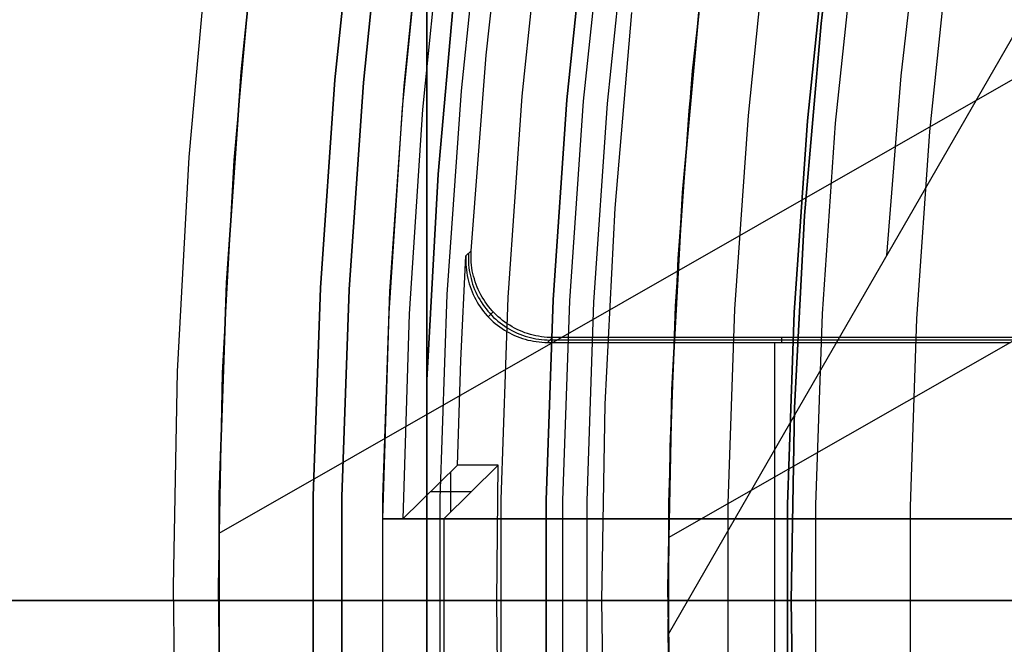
# Model space of a CAD drawing. Header units: millimetres. Extents: x 8926 to 10090, y -5004 to -3986.
# Tile 37 of 256: x 9429.37 to 9441.42, y -4354.04 to -4346.4. Entities that reach past the tile are written whole.
import ezdxf

# ---------------------------------------------------------------- set-up
doc = ezdxf.new("R2010")
doc.units = ezdxf.units.MM
for name, color, linetype in [('1', 7, 'Continuous'), ('COLOR EXT', 7, 'Continuous'), ('luz', 7, 'Continuous')]:
    doc.layers.add(name, color=color, linetype=linetype)
doc.layers.add('BLANCO METALICO', color=7, linetype='Continuous', true_color=0xededed)

msp = doc.modelspace()

# ---------------------------------------------------------------- linework, layer by layer
at = {"layer": '1', "color": 29, "true_color": 0x4d342b}
for p, q in [((9459.702, -4336.75, 34.462), (9431.81, -4352.685, 34.462)), ((9458.495, -4340.637, 42.462), (9437.309, -4352.74, 42.462)), ((9437.608, -4347.03, 60.562), (9437.86, -4344.743, 60.562)), ((9437.608, -4347.03, 60.065), (9437.86, -4344.743, 60.065)), ((9437.609, -4347.03, 59.568), (9437.861, -4344.744, 59.568)), ((9440.161, -4347.091, 63.109), (9440.408, -4344.902, 63.109)), ((9431.679, -4345.468, 65.657), (9431.445, -4348.084, 65.657)), ((9431.999, -4348.123, 46.264), (9432.231, -4345.527, 46.264)), ((9431.999, -4348.123, 34.462), (9432.231, -4345.527, 34.462)), ((9431.999, -4348.123, 40.363), (9432.231, -4345.527, 40.363)), ((9437.7, -4346.112, 42.462), (9437.484, -4348.518, 42.462)), ((9437.484, -4348.518, 51.512), (9437.7, -4346.112, 51.512)), ((9441.646, -4346.407, 64.513), (9440.18, -4348.945, 63.281)), ((9437.431, -4349.323, 60.562), (9437.608, -4347.03, 60.562)), ((9437.431, -4349.323, 60.065), (9437.608, -4347.03, 60.065)), ((9437.432, -4349.323, 59.568), (9437.609, -4347.03, 59.568)), ((9439.986, -4349.286, 63.109), (9440.161, -4347.091, 63.109)), ((9431.445, -4348.084, 65.657), (9431.302, -4350.706, 65.657)), ((9431.857, -4350.726, 46.264), (9431.999, -4348.123, 46.264)), ((9431.857, -4350.726, 34.462), (9431.999, -4348.123, 34.462)), ((9431.857, -4350.726, 40.363), (9431.999, -4348.123, 40.363)), ((9437.484, -4348.518, 42.462), (9437.353, -4350.93, 42.462)), ((9437.353, -4350.93, 51.512), (9437.484, -4348.518, 51.512)), ((9440.18, -4348.945, 63.281), (9438.733, -4351.451, 61.964)), ((9437.331, -4351.621, 59.568), (9437.432, -4349.323, 59.568)), ((9437.331, -4351.621, 60.562), (9437.431, -4349.323, 60.562)), ((9437.331, -4351.621, 60.065), (9437.431, -4349.323, 60.065)), ((9431.302, -4350.706, 65.657), (9431.25, -4353.331, 65.657)), ((9431.805, -4353.332, 46.264), (9431.857, -4350.726, 46.264)), ((9431.805, -4353.332, 34.462), (9431.857, -4350.726, 34.462)), ((9431.805, -4353.332, 40.363), (9431.857, -4350.726, 40.363)), ((9437.353, -4350.93, 42.462), (9437.305, -4353.345, 42.462)), ((9437.305, -4353.345, 51.512), (9437.353, -4350.93, 51.512)), ((9438.733, -4351.451, 61.964), (9437.307, -4353.922, 60.562)), ((9437.307, -4353.922, 59.568), (9437.331, -4351.621, 59.568)), ((9437.307, -4353.922, 60.562), (9437.331, -4351.621, 60.562)), ((9437.307, -4353.922, 60.065), (9437.331, -4351.621, 60.065)), ((9431.25, -4353.331, 65.657), (9431.29, -4355.957, 65.657)), ((9431.845, -4355.939, 46.264), (9431.805, -4353.332, 46.264)), ((9431.845, -4355.939, 34.462), (9431.805, -4353.332, 34.462)), ((9431.845, -4355.939, 40.363), (9431.805, -4353.332, 40.363)), ((9437.305, -4353.345, 42.462), (9437.342, -4355.76, 42.462)), ((9437.342, -4355.76, 51.512), (9437.305, -4353.345, 51.512)), ((9437.307, -4353.922, 60.562), (9437.307, -4353.922, 59.568)), ((9437.361, -4356.298, 60.562), (9437.307, -4353.922, 60.562))]:
    msp.add_line(p, q, dxfattribs=at)
at = {"layer": '1', "color": 250, "true_color": 0x111111}
for p, q in [((9439.465, -4344.112, 45.792), (9439.18, -4346.45, 45.792)), ((9439.18, -4346.45, 45.792), (9439.465, -4344.112, 45.792)), ((9437.564, -4347.514, 47.3), (9437.812, -4345.128, 47.3)), ((9437.564, -4347.514, 56.8), (9437.812, -4345.128, 56.8)), ((9437.564, -4347.514, 52.05), (9437.812, -4345.128, 52.05)), ((9439.255, -4345.303, 56.8), (9439.012, -4347.64, 56.8)), ((9439.012, -4347.64, 58.12), (9439.255, -4345.303, 58.12)), ((9439.012, -4347.64, 57.46), (9439.255, -4345.303, 57.46)), ((9439.18, -4346.45, 45.792), (9438.976, -4348.797, 45.792)), ((9438.976, -4348.797, 45.792), (9439.18, -4346.45, 45.792)), ((9437.398, -4349.908, 47.3), (9437.564, -4347.514, 47.3)), ((9437.398, -4349.908, 56.8), (9437.564, -4347.514, 56.8)), ((9437.398, -4349.908, 52.05), (9437.564, -4347.514, 52.05)), ((9439.012, -4347.64, 56.8), (9438.85, -4349.983, 56.8)), ((9438.85, -4349.983, 58.12), (9439.012, -4347.64, 58.12)), ((9438.85, -4349.983, 57.46), (9439.012, -4347.64, 57.46)), ((9438.976, -4348.797, 45.792), (9438.854, -4351.15, 45.792)), ((9438.854, -4351.15, 45.792), (9438.976, -4348.797, 45.792)), ((9437.316, -4352.306, 47.3), (9437.398, -4349.908, 47.3)), ((9437.316, -4352.306, 56.8), (9437.398, -4349.908, 56.8)), ((9437.316, -4352.306, 52.05), (9437.398, -4349.908, 52.05)), ((9438.85, -4349.983, 56.8), (9438.769, -4352.331, 56.8)), ((9438.769, -4352.331, 58.12), (9438.85, -4349.983, 58.12)), ((9438.769, -4352.331, 57.46), (9438.85, -4349.983, 57.46)), ((9438.854, -4351.15, 45.792), (9438.813, -4353.505, 45.792)), ((9438.813, -4353.505, 45.792), (9438.854, -4351.15, 45.792)), ((9437.316, -4354.705, 47.3), (9437.316, -4352.306, 47.3)), ((9437.316, -4354.705, 56.8), (9437.316, -4352.306, 56.8)), ((9437.316, -4354.705, 52.05), (9437.316, -4352.306, 52.05)), ((9438.769, -4352.331, 56.8), (9438.769, -4354.68, 56.8)), ((9438.769, -4354.68, 58.12), (9438.769, -4352.331, 58.12)), ((9438.769, -4354.68, 57.46), (9438.769, -4352.331, 57.46)), ((9437.305, -4353.505, 47.3), (9437.306, -4353.505, 47.248)), ((9438.759, -4353.505, 56.8), (9437.305, -4353.505, 56.8)), ((9437.305, -4353.505, 56.8), (9437.305, -4353.505, 47.3)), ((9437.306, -4353.505, 47.248), (9437.309, -4353.505, 47.197)), ((9437.309, -4353.505, 47.197), (9437.313, -4353.505, 47.146)), ((9437.313, -4353.505, 47.146), (9437.319, -4353.505, 47.095)), ((9437.319, -4353.505, 47.095), (9437.327, -4353.505, 47.044)), ((9437.327, -4353.505, 47.044), (9437.337, -4353.505, 46.993)), ((9437.337, -4353.505, 46.993), (9437.348, -4353.505, 46.943)), ((9437.348, -4353.505, 46.943), (9437.361, -4353.505, 46.893)), ((9437.361, -4353.505, 46.893), (9437.376, -4353.505, 46.844)), ((9437.376, -4353.505, 46.844), (9437.392, -4353.505, 46.795)), ((9437.392, -4353.505, 46.795), (9437.41, -4353.505, 46.747)), ((9437.41, -4353.505, 46.747), (9437.43, -4353.505, 46.699)), ((9437.43, -4353.505, 46.699), (9437.451, -4353.505, 46.652)), ((9437.451, -4353.505, 46.652), (9437.474, -4353.505, 46.606)), ((9437.474, -4353.505, 46.606), (9437.499, -4353.505, 46.561)), ((9437.499, -4353.505, 46.561), (9437.525, -4353.505, 46.517)), ((9437.525, -4353.505, 46.517), (9437.552, -4353.505, 46.473)), ((9437.552, -4353.505, 46.473), (9437.581, -4353.505, 46.43)), ((9437.581, -4353.505, 46.43), (9437.612, -4353.505, 46.389)), ((9437.612, -4353.505, 46.389), (9437.643, -4353.505, 46.348)), ((9437.643, -4353.505, 46.348), (9437.677, -4353.505, 46.309)), ((9437.677, -4353.505, 46.309), (9437.711, -4353.505, 46.271)), ((9437.711, -4353.505, 46.271), (9437.747, -4353.505, 46.234)), ((9437.747, -4353.505, 46.234), (9437.784, -4353.505, 46.198)), ((9437.784, -4353.505, 46.198), (9437.822, -4353.505, 46.164)), ((9437.822, -4353.505, 46.164), (9437.862, -4353.505, 46.13)), ((9437.862, -4353.505, 46.13), (9437.902, -4353.505, 46.099)), ((9437.902, -4353.505, 46.099), (9437.944, -4353.505, 46.068)), ((9437.944, -4353.505, 46.068), (9437.986, -4353.505, 46.039)), ((9437.986, -4353.505, 46.039), (9438.03, -4353.505, 46.012)), ((9438.03, -4353.505, 46.012), (9438.074, -4353.505, 45.986)), ((9438.074, -4353.505, 45.986), (9438.119, -4353.505, 45.961)), ((9438.119, -4353.505, 45.961), (9438.166, -4353.505, 45.938)), ((9438.166, -4353.505, 45.938), (9438.212, -4353.505, 45.917)), ((9438.212, -4353.505, 45.917), (9438.26, -4353.505, 45.897)), ((9438.26, -4353.505, 45.897), (9438.308, -4353.505, 45.879)), ((9438.308, -4353.505, 45.879), (9438.357, -4353.505, 45.863)), ((9438.357, -4353.505, 45.863), (9438.406, -4353.505, 45.848)), ((9438.406, -4353.505, 45.848), (9438.456, -4353.505, 45.835)), ((9438.456, -4353.505, 45.835), (9438.506, -4353.505, 45.824)), ((9438.506, -4353.505, 45.824), (9438.557, -4353.505, 45.814)), ((9438.557, -4353.505, 45.814), (9438.608, -4353.505, 45.806)), ((9438.608, -4353.505, 45.806), (9438.659, -4353.505, 45.8)), ((9438.659, -4353.505, 45.8), (9438.71, -4353.505, 45.796)), ((9438.71, -4353.505, 45.796), (9438.762, -4353.505, 45.793)), ((9438.759, -4353.505, 58.12), (9438.759, -4353.505, 56.8)), ((9438.761, -4353.505, 58.222), (9438.759, -4353.505, 58.12)), ((9438.766, -4353.505, 58.324), (9438.761, -4353.505, 58.222)), ((9438.762, -4353.505, 45.793), (9438.813, -4353.505, 45.792)), ((9438.775, -4353.505, 58.425), (9438.766, -4353.505, 58.324)), ((9438.787, -4353.505, 58.526), (9438.775, -4353.505, 58.425)), ((9438.803, -4353.505, 58.627), (9438.787, -4353.505, 58.526)), ((9438.822, -4353.505, 58.727), (9438.803, -4353.505, 58.627)), ((9438.813, -4353.505, 45.792), (9438.854, -4355.861, 45.792)), ((9438.854, -4355.861, 45.792), (9438.813, -4353.505, 45.792)), ((9479.656, -4353.505, 45.792), (9438.813, -4353.505, 45.792)), ((9438.844, -4353.505, 58.826), (9438.822, -4353.505, 58.727)), ((9438.87, -4353.505, 58.924), (9438.844, -4353.505, 58.826)), ((9438.899, -4353.505, 59.022), (9438.87, -4353.505, 58.924)), ((9438.931, -4353.505, 59.118), (9438.899, -4353.505, 59.022)), ((9438.967, -4353.505, 59.213), (9438.931, -4353.505, 59.118)), ((9439.006, -4353.505, 59.307), (9438.967, -4353.505, 59.213)), ((9439.048, -4353.505, 59.4), (9439.006, -4353.505, 59.307)), ((9439.093, -4353.505, 59.491), (9439.048, -4353.505, 59.4)), ((9439.142, -4353.505, 59.581), (9439.093, -4353.505, 59.491)), ((9439.193, -4353.505, 59.669), (9439.142, -4353.505, 59.581)), ((9439.247, -4353.505, 59.755), (9439.193, -4353.505, 59.669)), ((9439.305, -4353.505, 59.839), (9439.247, -4353.505, 59.755)), ((9439.365, -4353.505, 59.921), (9439.305, -4353.505, 59.839)), ((9439.428, -4353.505, 60.001), (9439.365, -4353.505, 59.921)), ((9439.493, -4353.505, 60.079), (9439.428, -4353.505, 60.001)), ((9439.561, -4353.505, 60.154), (9439.493, -4353.505, 60.079)), ((9439.632, -4353.505, 60.227), (9439.561, -4353.505, 60.154)), ((9439.705, -4353.505, 60.298), (9439.632, -4353.505, 60.227)), ((9439.781, -4353.505, 60.366), (9439.705, -4353.505, 60.298)), ((9439.858, -4353.505, 60.432), (9439.781, -4353.505, 60.366)), ((9439.938, -4353.505, 60.495), (9439.858, -4353.505, 60.432)), ((9440.021, -4353.505, 60.555), (9439.938, -4353.505, 60.495)), ((9440.105, -4353.505, 60.612), (9440.021, -4353.505, 60.555)), ((9440.191, -4353.505, 60.666), (9440.105, -4353.505, 60.612)), ((9440.279, -4353.505, 60.718), (9440.191, -4353.505, 60.666)), ((9440.368, -4353.505, 60.766), (9440.279, -4353.505, 60.718)), ((9440.459, -4353.505, 60.811), (9440.368, -4353.505, 60.766)), ((9440.552, -4353.505, 60.853), (9440.459, -4353.505, 60.811)), ((9440.646, -4353.505, 60.892), (9440.552, -4353.505, 60.853)), ((9440.741, -4353.505, 60.928), (9440.646, -4353.505, 60.892)), ((9440.837, -4353.505, 60.96), (9440.741, -4353.505, 60.928)), ((9440.935, -4353.505, 60.99), (9440.837, -4353.505, 60.96)), ((9441.033, -4353.505, 61.015), (9440.935, -4353.505, 60.99)), ((9441.133, -4353.505, 61.038), (9441.033, -4353.505, 61.015)), ((9441.233, -4353.505, 61.057), (9441.133, -4353.505, 61.038)), ((9441.333, -4353.505, 61.072), (9441.233, -4353.505, 61.057)), ((9441.434, -4353.505, 61.084), (9441.333, -4353.505, 61.072))]:
    msp.add_line(p, q, dxfattribs=at)
at = {"layer": 'BLANCO METALICO'}
for p, q in [((9481.305, -4353.505, 219.116), (9408.605, -4353.505, 219.116)), ((9408.605, -4353.505, 219.916), (9481.805, -4353.505, 219.916))]:
    msp.add_line(p, q, dxfattribs=at)
at = {"layer": 'COLOR EXT', "color": 30, "true_color": 0xff8d00}
for p, q in [((9432.084, -4347.04, 34.462), (9432.352, -4344.465, 34.462)), ((9432.352, -4344.465, -31.038), (9432.084, -4347.04, -31.038)), ((9432.084, -4347.04, 1.712), (9432.352, -4344.465, 1.712)), ((9435.08, -4346.837, 19.162), (9435.342, -4344.45, 19.162)), ((9433.23, -4347.139, -29.038), (9433.494, -4344.604, -29.038)), ((9433.494, -4344.604, -31.038), (9433.23, -4347.139, -31.038)), ((9433.23, -4347.139, -30.038), (9433.494, -4344.604, -30.038)), ((9434.077, -4347.213, 34.462), (9434.338, -4344.706, 34.462)), ((9434.077, -4347.213, 27.862), (9434.338, -4344.706, 27.862)), ((9434.305, -4344.979, 21.262), (9434.054, -4347.482, 21.262)), ((9434.553, -4345.006, -29.038), (9434.304, -4347.5, -29.038)), ((9434.897, -4349.231, 19.162), (9435.08, -4346.837, 19.162)), ((9431.906, -4349.623, 34.462), (9432.084, -4347.04, 34.462)), ((9432.084, -4347.04, -31.038), (9431.906, -4349.623, -31.038)), ((9431.906, -4349.623, 1.712), (9432.084, -4347.04, 1.712)), ((9433.054, -4349.683, -29.038), (9433.23, -4347.139, -29.038)), ((9433.23, -4347.139, -31.038), (9433.054, -4349.683, -31.038)), ((9433.054, -4349.683, -30.038), (9433.23, -4347.139, -30.038)), ((9433.903, -4349.727, 34.462), (9434.077, -4347.213, 34.462)), ((9433.903, -4349.727, 27.862), (9434.077, -4347.213, 27.862)), ((9434.054, -4347.482, 21.262), (9433.89, -4349.991, 21.262)), ((9434.304, -4347.5, -29.038), (9434.14, -4350, -29.038)), ((9434.771, -4350.57, 15.162), (9434.834, -4349.291, 15.162)), ((9434.834, -4349.291, 15.162), (9434.833, -4349.326, 15.162)), ((9434.834, -4349.291, 15.162), (9434.897, -4349.231, 19.162)), ((9434.866, -4349.261, 17.159), (9434.864, -4349.296, 17.159)), ((9434.864, -4349.296, 17.159), (9434.864, -4349.33, 17.16)), ((9434.896, -4349.266, 19.162), (9434.897, -4349.231, 19.162)), ((9434.896, -4349.3, 19.162), (9434.896, -4349.266, 19.162)), ((9434.897, -4349.335, 19.162), (9434.896, -4349.3, 19.162)), ((9434.833, -4349.326, 15.162), (9434.833, -4349.36, 15.162)), ((9434.833, -4349.36, 15.162), (9434.834, -4349.395, 15.162)), ((9434.834, -4349.395, 15.162), (9434.836, -4349.43, 15.162)), ((9434.864, -4349.33, 17.16), (9434.865, -4349.365, 17.16)), ((9434.865, -4349.365, 17.16), (9434.867, -4349.4, 17.161)), ((9434.867, -4349.4, 17.161), (9434.871, -4349.434, 17.161)), ((9434.899, -4349.37, 19.162), (9434.897, -4349.335, 19.162)), ((9434.902, -4349.404, 19.162), (9434.899, -4349.37, 19.162)), ((9434.907, -4349.438, 19.162), (9434.902, -4349.404, 19.162)), ((9434.836, -4349.43, 15.162), (9434.839, -4349.464, 15.162)), ((9434.839, -4349.464, 15.162), (9434.844, -4349.499, 15.162)), ((9434.844, -4349.499, 15.162), (9434.85, -4349.533, 15.162)), ((9434.85, -4349.533, 15.162), (9434.856, -4349.567, 15.162)), ((9434.871, -4349.434, 17.161), (9434.875, -4349.469, 17.162)), ((9434.875, -4349.469, 17.162), (9434.881, -4349.503, 17.162)), ((9434.881, -4349.503, 17.162), (9434.888, -4349.537, 17.162)), ((9434.888, -4349.537, 17.162), (9434.896, -4349.57, 17.163)), ((9434.912, -4349.473, 19.162), (9434.907, -4349.438, 19.162)), ((9434.919, -4349.507, 19.162), (9434.912, -4349.473, 19.162)), ((9434.927, -4349.54, 19.162), (9434.919, -4349.507, 19.162)), ((9434.937, -4349.574, 19.162), (9434.927, -4349.54, 19.162)), ((9431.816, -4352.211, 34.462), (9431.906, -4349.623, 34.462)), ((9431.906, -4349.623, -31.038), (9431.816, -4352.211, -31.038)), ((9431.816, -4352.211, 1.712), (9431.906, -4349.623, 1.712)), ((9434.856, -4349.567, 15.162), (9434.865, -4349.6, 15.162)), ((9434.865, -4349.6, 15.162), (9434.874, -4349.634, 15.162)), ((9434.874, -4349.634, 15.162), (9434.884, -4349.667, 15.162)), ((9434.884, -4349.667, 15.162), (9434.896, -4349.7, 15.162)), ((9434.896, -4349.57, 17.163), (9434.905, -4349.604, 17.163)), ((9434.905, -4349.604, 17.163), (9434.916, -4349.637, 17.163)), ((9434.916, -4349.637, 17.163), (9434.927, -4349.67, 17.164)), ((9434.947, -4349.607, 19.162), (9434.937, -4349.574, 19.162)), ((9434.959, -4349.64, 19.162), (9434.947, -4349.607, 19.162)), ((9434.971, -4349.672, 19.162), (9434.959, -4349.64, 19.162)), ((9432.966, -4352.231, -29.038), (9433.054, -4349.683, -29.038)), ((9433.054, -4349.683, -31.038), (9432.966, -4352.231, -31.038)), ((9432.966, -4352.231, -30.038), (9433.054, -4349.683, -30.038)), ((9433.816, -4352.245, 34.462), (9433.903, -4349.727, 34.462)), ((9433.816, -4352.245, 27.862), (9433.903, -4349.727, 27.862)), ((9434.896, -4349.7, 15.162), (9434.909, -4349.732, 15.162)), ((9434.909, -4349.732, 15.162), (9434.922, -4349.764, 15.162)), ((9434.922, -4349.764, 15.162), (9434.937, -4349.795, 15.162)), ((9434.927, -4349.67, 17.164), (9434.94, -4349.702, 17.164)), ((9434.94, -4349.702, 17.164), (9434.954, -4349.734, 17.164)), ((9434.954, -4349.734, 17.164), (9434.969, -4349.765, 17.165)), ((9434.969, -4349.765, 17.165), (9434.985, -4349.796, 17.165)), ((9434.985, -4349.704, 19.162), (9434.971, -4349.672, 19.162)), ((9435, -4349.735, 19.162), (9434.985, -4349.704, 19.162)), ((9435.016, -4349.766, 19.162), (9435, -4349.735, 19.162)), ((9435.033, -4349.796, 19.162), (9435.016, -4349.766, 19.162)), ((9434.937, -4349.795, 15.162), (9434.953, -4349.826, 15.162)), ((9434.953, -4349.826, 15.162), (9434.97, -4349.856, 15.162)), ((9434.97, -4349.856, 15.162), (9434.988, -4349.885, 15.162)), ((9434.985, -4349.796, 17.165), (9435.002, -4349.826, 17.165)), ((9434.988, -4349.885, 15.162), (9435.007, -4349.914, 15.162)), ((9435.002, -4349.826, 17.165), (9435.02, -4349.855, 17.165)), ((9435.02, -4349.855, 17.165), (9435.039, -4349.884, 17.165)), ((9435.051, -4349.826, 19.162), (9435.033, -4349.796, 19.162)), ((9435.039, -4349.884, 17.165), (9435.059, -4349.913, 17.165)), ((9435.07, -4349.855, 19.162), (9435.051, -4349.826, 19.162)), ((9435.09, -4349.883, 19.162), (9435.07, -4349.855, 19.162)), ((9435.111, -4349.91, 19.162), (9435.09, -4349.883, 19.162)), ((9433.89, -4349.991, 21.262), (9433.812, -4352.505, 21.262)), ((9434.14, -4350, -29.038), (9434.062, -4352.505, -29.038)), ((9435.007, -4349.914, 15.162), (9435.027, -4349.943, 15.162)), ((9435.027, -4349.943, 15.162), (9435.048, -4349.97, 15.162)), ((9435.048, -4349.97, 15.162), (9435.07, -4349.997, 15.162)), ((9435.059, -4349.913, 17.165), (9435.08, -4349.94, 17.165)), ((9435.07, -4349.997, 15.162), (9435.093, -4350.023, 15.162)), ((9435.08, -4349.94, 17.165), (9435.102, -4349.967, 17.165)), ((9435.093, -4350.023, 15.162), (9435.117, -4350.048, 15.162)), ((9435.102, -4349.967, 17.165), (9435.125, -4349.993, 17.165)), ((9435.168, -4349.976, 19.162), (9435.105, -4350.036, 15.162)), ((9435.133, -4349.937, 19.162), (9435.111, -4349.91, 19.162)), ((9435.125, -4349.993, 17.165), (9435.148, -4350.018, 17.165)), ((9435.156, -4349.963, 19.162), (9435.133, -4349.937, 19.162)), ((9435.148, -4350.018, 17.165), (9435.173, -4350.043, 17.165)), ((9435.18, -4349.989, 19.162), (9435.156, -4349.963, 19.162)), ((9435.204, -4350.013, 19.162), (9435.18, -4349.989, 19.162)), ((9435.23, -4350.036, 19.162), (9435.204, -4350.013, 19.162)), ((9435.117, -4350.048, 15.162), (9435.142, -4350.073, 15.162)), ((9435.142, -4350.073, 15.162), (9435.167, -4350.096, 15.162)), ((9435.167, -4350.096, 15.162), (9435.193, -4350.119, 15.162)), ((9435.173, -4350.043, 17.165), (9435.199, -4350.066, 17.165)), ((9435.193, -4350.119, 15.162), (9435.221, -4350.14, 15.162)), ((9435.199, -4350.066, 17.165), (9435.225, -4350.089, 17.165)), ((9435.221, -4350.14, 15.162), (9435.248, -4350.161, 15.162)), ((9435.225, -4350.089, 17.165), (9435.252, -4350.111, 17.165)), ((9435.256, -4350.059, 19.162), (9435.23, -4350.036, 19.162)), ((9435.252, -4350.111, 17.165), (9435.28, -4350.131, 17.165)), ((9435.283, -4350.081, 19.162), (9435.256, -4350.059, 19.162)), ((9435.28, -4350.131, 17.165), (9435.308, -4350.151, 17.165)), ((9435.311, -4350.102, 19.162), (9435.283, -4350.081, 19.162)), ((9435.339, -4350.121, 19.162), (9435.311, -4350.102, 19.162)), ((9435.369, -4350.14, 19.162), (9435.339, -4350.121, 19.162)), ((9435.398, -4350.158, 19.162), (9435.369, -4350.14, 19.162)), ((9435.248, -4350.161, 15.162), (9435.277, -4350.181, 15.162)), ((9435.277, -4350.181, 15.162), (9435.306, -4350.2, 15.162)), ((9435.306, -4350.2, 15.162), (9435.336, -4350.217, 15.162)), ((9435.308, -4350.151, 17.165), (9435.337, -4350.17, 17.165)), ((9435.336, -4350.217, 15.162), (9435.366, -4350.234, 15.162)), ((9435.337, -4350.17, 17.165), (9435.367, -4350.188, 17.165)), ((9435.366, -4350.234, 15.162), (9435.397, -4350.25, 15.162)), ((9435.367, -4350.188, 17.165), (9435.397, -4350.204, 17.164)), ((9435.397, -4350.204, 17.164), (9435.428, -4350.22, 17.164)), ((9435.397, -4350.25, 15.162), (9435.428, -4350.264, 15.162)), ((9435.429, -4350.175, 19.162), (9435.398, -4350.158, 19.162)), ((9435.428, -4350.22, 17.164), (9435.46, -4350.235, 17.164)), ((9435.428, -4350.264, 15.162), (9435.46, -4350.278, 15.162)), ((9435.46, -4350.19, 19.162), (9435.429, -4350.175, 19.162)), ((9435.491, -4350.205, 19.162), (9435.46, -4350.19, 19.162)), ((9435.46, -4350.235, 17.164), (9435.492, -4350.248, 17.163)), ((9435.523, -4350.218, 19.162), (9435.491, -4350.205, 19.162)), ((9435.492, -4350.248, 17.163), (9435.524, -4350.26, 17.163)), ((9435.556, -4350.231, 19.162), (9435.523, -4350.218, 19.162)), ((9435.524, -4350.26, 17.163), (9435.557, -4350.272, 17.163)), ((9435.588, -4350.242, 19.162), (9435.556, -4350.231, 19.162)), ((9435.622, -4350.252, 19.162), (9435.588, -4350.242, 19.162)), ((9435.655, -4350.261, 19.162), (9435.622, -4350.252, 19.162)), ((9435.689, -4350.269, 19.162), (9435.655, -4350.261, 19.162)), ((9435.723, -4350.275, 19.162), (9435.689, -4350.269, 19.162)), ((9435.46, -4350.278, 15.162), (9435.493, -4350.29, 15.162)), ((9435.493, -4350.29, 15.162), (9435.526, -4350.301, 15.162)), ((9435.526, -4350.301, 15.162), (9435.559, -4350.311, 15.162)), ((9435.557, -4350.272, 17.163), (9435.59, -4350.282, 17.162)), ((9435.559, -4350.311, 15.162), (9435.592, -4350.32, 15.162)), ((9435.59, -4350.282, 17.162), (9435.624, -4350.291, 17.162)), ((9435.592, -4350.32, 15.162), (9435.626, -4350.328, 15.162)), ((9435.624, -4350.291, 17.162), (9435.657, -4350.298, 17.162)), ((9435.626, -4350.328, 15.162), (9435.66, -4350.335, 15.162)), ((9435.657, -4350.298, 17.162), (9435.691, -4350.305, 17.161)), ((9435.66, -4350.335, 15.162), (9435.694, -4350.34, 15.162)), ((9435.691, -4350.305, 17.161), (9435.726, -4350.31, 17.161)), ((9435.694, -4350.34, 15.162), (9435.729, -4350.344, 15.162)), ((9435.757, -4350.281, 19.162), (9435.723, -4350.275, 19.162)), ((9435.726, -4350.31, 17.161), (9435.76, -4350.314, 17.16)), ((9435.729, -4350.344, 15.162), (9435.763, -4350.347, 15.162)), ((9435.792, -4350.285, 19.162), (9435.757, -4350.281, 19.162)), ((9435.76, -4350.314, 17.16), (9435.795, -4350.317, 17.16)), ((9435.763, -4350.347, 15.162), (9435.798, -4350.349, 15.162)), ((9435.826, -4350.288, 19.162), (9435.792, -4350.285, 19.162)), ((9435.795, -4350.317, 17.16), (9435.829, -4350.319, 17.159)), ((9435.798, -4350.349, 15.162), (9435.833, -4350.35, 15.162)), ((9435.861, -4350.29, 19.162), (9435.826, -4350.288, 19.162)), ((9435.829, -4350.319, 17.159), (9435.864, -4350.32, 17.159)), ((9435.833, -4350.35, 15.162), (9435.895, -4350.29, 19.162)), ((9435.833, -4350.35, 15.162), (9441.497, -4350.35, 15.162)), ((9435.895, -4350.29, 19.162), (9435.861, -4350.29, 19.162)), ((9441.527, -4350.32, 17.162), (9435.864, -4350.32, 17.162)), ((9441.558, -4350.29, 19.162), (9435.895, -4350.29, 19.162)), ((9438.615, -4356.661, 15.162), (9438.615, -4350.35, 15.162)), ((9438.695, -4350.29, 19.162), (9438.695, -4350.35, 15.162)), ((9434.73, -4351.85, 15.162), (9434.771, -4350.57, 15.162)), ((9434.062, -4352.505, -29.038), (9434.73, -4351.85, 15.162)), ((9435.23, -4351.85, 15.162), (9434.562, -4352.505, -29.038)), ((9434.646, -4351.932, 9.633), (9434.646, -4352.423, -23.459)), ((9435.23, -4351.85, 15.162), (9434.73, -4351.85, 15.162)), ((9435.211, -4353.505, 15.162), (9435.23, -4351.85, 15.162)), ((9434.895, -4352.177, -6.938), (9434.395, -4352.177, -6.938)), ((9431.816, -4354.8, 34.462), (9431.816, -4352.211, 34.462)), ((9431.816, -4352.211, -31.038), (9431.816, -4354.8, -31.038)), ((9431.816, -4354.8, 1.712), (9431.816, -4352.211, 1.712)), ((9432.966, -4354.78, -29.038), (9432.966, -4352.231, -29.038)), ((9432.966, -4352.231, -31.038), (9432.966, -4354.78, -31.038)), ((9432.966, -4354.78, -30.038), (9432.966, -4352.231, -30.038)), ((9433.816, -4354.765, 34.462), (9433.816, -4352.245, 34.462)), ((9433.816, -4354.765, 27.862), (9433.816, -4352.245, 27.862)), ((9433.812, -4352.505, 25.262), (9433.812, -4354.505, 25.262)), ((9433.812, -4352.505, 21.262), (9433.812, -4352.505, 25.262)), ((9433.812, -4352.505, 21.262), (9471.819, -4352.505, 21.262)), ((9471.819, -4352.505, 25.262), (9433.812, -4352.505, 25.262)), ((9433.812, -4352.505, 23.262), (9471.819, -4352.505, 23.262)), ((9434.062, -4352.505, -29.038), (9434.562, -4352.505, -29.038)), ((9434.562, -4352.505, -29.038), (9434.562, -4354.505, -29.038)), ((9431.805, -4353.505, 34.462), (9431.805, -4353.505, -31.038)), ((9432.955, -4353.505, -31.038), (9431.805, -4353.505, -31.038)), ((9433.805, -4353.505, 34.462), (9431.805, -4353.505, 34.462)), ((9434.555, -4353.505, -29.038), (9432.955, -4353.505, -29.038)), ((9432.955, -4353.505, -29.038), (9432.955, -4353.505, -31.038)), ((9433.805, -4353.505, 34.462), (9433.805, -4353.505, 25.262)), ((9471.805, -4353.505, 25.262), (9433.805, -4353.505, 25.262)), ((9435.211, -4353.505, 15.162), (9434.555, -4353.505, -29.038)), ((9435.23, -4355.161, 15.162), (9435.211, -4353.505, 15.162)), ((9442.461, -4353.505, 15.162), (9435.211, -4353.505, 15.162))]:
    msp.add_line(p, q, dxfattribs=at)
at = {"layer": 'luz', "color": 7, "true_color": 0xffffff}
for p, q in [((9434.355, -4342.942, -24.498), (9434.355, -4346.874, -24.213)), ((9434.355, -4346.875, -24.921), (9434.355, -4342.942, -24.671)), ((9434.355, -4342.942, -26.498), (9434.355, -4346.874, -26.213)), ((9434.355, -4346.875, -26.921), (9434.355, -4342.942, -26.671)), ((9434.355, -4344.277, -26.388), (9434.355, -4363.855, -26.388)), ((9433.579, -4347.17, -31.038), (9433.841, -4344.646, -31.038)), ((9433.579, -4347.17, -29.238), (9433.841, -4344.646, -29.238)), ((9433.841, -4344.646, -30.138), (9433.579, -4347.17, -30.138)), ((9435.032, -4344.791, -31.038), (9434.774, -4347.273, -31.038)), ((9435.522, -4347.338, -31.56), (9435.777, -4344.881, -31.56)), ((9436.07, -4347.385, -26.298), (9436.323, -4344.947, -26.298)), ((9436.07, -4347.385, -23.538), (9436.323, -4344.947, -23.538)), ((9436.323, -4344.947, -24.918), (9436.07, -4347.385, -24.918)), ((9436.521, -4344.971, -31.038), (9436.269, -4347.402, -31.038)), ((9436.568, -4347.428, -26.798), (9436.819, -4345.007, -26.798)), ((9438.531, -4345.215, -29.63), (9438.286, -4347.577, -29.63)), ((9439.357, -4347.67, -29.917), (9439.599, -4345.345, -29.917)), ((9440.743, -4345.484, -30.224), (9440.506, -4347.769, -30.224)), ((9434.718, -4345.781, -26.068), (9434.493, -4348.294, -26.059)), ((9434.718, -4345.781, -24.068), (9434.493, -4348.294, -24.059)), ((9434.493, -4348.294, -27.059), (9434.718, -4345.781, -27.068)), ((9434.493, -4348.294, -25.059), (9434.718, -4345.781, -25.068)), ((9434.718, -4345.781, -23.538), (9434.493, -4348.294, -23.538)), ((9434.493, -4348.294, -29.238), (9434.718, -4345.781, -29.238)), ((9434.718, -4345.781, -24.032), (9434.493, -4348.294, -24.032)), ((9434.718, -4345.781, -25.788), (9434.493, -4348.294, -25.788)), ((9434.718, -4345.781, -28.144), (9434.493, -4348.294, -28.144)), ((9436.859, -4346.315, -26.763), (9436.655, -4348.707, -26.763)), ((9434.355, -4346.874, -24.213), (9434.355, -4350.813, -24.05)), ((9434.355, -4346.874, -26.213), (9434.355, -4350.813, -26.05)), ((9434.355, -4350.813, -25.05), (9434.355, -4346.875, -24.921)), ((9434.355, -4350.813, -27.05), (9434.355, -4346.875, -26.921)), ((9433.404, -4349.701, -31.038), (9433.579, -4347.17, -31.038)), ((9433.404, -4349.701, -29.238), (9433.579, -4347.17, -29.238)), ((9433.579, -4347.17, -30.138), (9433.404, -4349.701, -30.138)), ((9434.774, -4347.273, -31.038), (9434.602, -4349.763, -31.038)), ((9435.351, -4349.802, -31.56), (9435.522, -4347.338, -31.56)), ((9435.9, -4349.83, -26.298), (9436.07, -4347.385, -26.298)), ((9435.9, -4349.83, -23.538), (9436.07, -4347.385, -23.538)), ((9436.07, -4347.385, -24.918), (9435.9, -4349.83, -24.918)), ((9436.269, -4347.402, -31.038), (9436.1, -4349.841, -31.038)), ((9436.4, -4349.856, -26.798), (9436.568, -4347.428, -26.798)), ((9438.286, -4347.577, -29.63), (9438.122, -4349.945, -29.63)), ((9439.196, -4350.001, -29.917), (9439.357, -4347.67, -29.917)), ((9440.506, -4347.769, -30.224), (9440.347, -4350.061, -30.224)), ((9434.493, -4348.294, -26.059), (9434.355, -4350.813, -26.05)), ((9434.493, -4348.294, -24.059), (9434.355, -4350.813, -24.05)), ((9434.355, -4350.813, -27.05), (9434.493, -4348.294, -27.059)), ((9434.355, -4350.813, -25.05), (9434.493, -4348.294, -25.059)), ((9434.493, -4348.294, -23.538), (9434.355, -4350.813, -23.538)), ((9434.355, -4350.813, -29.238), (9434.493, -4348.294, -29.238)), ((9434.493, -4348.294, -24.032), (9434.355, -4350.813, -24.032)), ((9434.493, -4348.294, -25.788), (9434.355, -4350.813, -25.788)), ((9434.493, -4348.294, -28.144), (9434.355, -4350.813, -28.144)), ((9436.655, -4348.707, -26.763), (9436.532, -4351.105, -26.763)), ((9433.316, -4352.237, -31.038), (9433.404, -4349.701, -31.038)), ((9433.316, -4352.237, -29.238), (9433.404, -4349.701, -29.238)), ((9433.404, -4349.701, -30.138), (9433.316, -4352.237, -30.138)), ((9434.602, -4349.763, -31.038), (9434.516, -4352.257, -31.038)), ((9435.266, -4352.27, -31.56), (9435.351, -4349.802, -31.56)), ((9435.816, -4352.28, -26.298), (9435.9, -4349.83, -26.298)), ((9435.816, -4352.28, -23.538), (9435.9, -4349.83, -23.538)), ((9435.9, -4349.83, -24.918), (9435.816, -4352.28, -24.918)), ((9436.1, -4349.841, -31.038), (9436.016, -4352.283, -31.038)), ((9436.316, -4352.288, -26.798), (9436.4, -4349.856, -26.798)), ((9438.122, -4349.945, -29.63), (9438.04, -4352.318, -29.63)), ((9439.115, -4352.337, -29.917), (9439.196, -4350.001, -29.917)), ((9440.347, -4350.061, -30.224), (9440.268, -4352.357, -30.224)), ((9434.355, -4350.813, -24.05), (9434.355, -4350.813, -23.538)), ((9434.355, -4350.813, -26.05), (9434.355, -4350.813, -25.05)), ((9434.355, -4350.813, -29.238), (9434.355, -4350.813, -27.05)), ((9434.355, -4356.197, -29.238), (9434.355, -4350.813, -29.238)), ((9434.355, -4350.813, -23.538), (9434.355, -4356.197, -23.538)), ((9436.532, -4351.105, -26.763), (9436.491, -4353.505, -26.763)), ((9433.316, -4354.774, -31.038), (9433.316, -4352.237, -31.038)), ((9433.316, -4354.774, -29.238), (9433.316, -4352.237, -29.238)), ((9433.316, -4352.237, -30.138), (9433.316, -4354.774, -30.138)), ((9434.516, -4352.257, -31.038), (9434.516, -4354.753, -31.038)), ((9435.266, -4354.74, -31.56), (9435.266, -4352.27, -31.56)), ((9435.816, -4354.731, -26.298), (9435.816, -4352.28, -26.298)), ((9435.816, -4354.731, -23.538), (9435.816, -4352.28, -23.538)), ((9435.816, -4352.28, -24.918), (9435.816, -4354.731, -24.918)), ((9436.016, -4352.283, -31.038), (9436.016, -4354.727, -31.038)), ((9436.316, -4354.722, -26.798), (9436.316, -4352.288, -26.798)), ((9438.04, -4352.318, -29.63), (9438.04, -4354.692, -29.63)), ((9439.115, -4354.674, -29.917), (9439.115, -4352.337, -29.917)), ((9440.268, -4352.357, -30.224), (9440.268, -4354.654, -30.224)), ((9433.305, -4353.505, -31.038), (9434.505, -4353.505, -31.038)), ((9433.305, -4353.505, -31.038), (9433.305, -4353.505, -29.238)), ((9433.305, -4353.505, -29.238), (9434.355, -4353.505, -29.238)), ((9434.355, -4353.505, -23.538), (9434.355, -4353.505, -29.238)), ((9434.355, -4353.505, -23.538), (9435.805, -4353.505, -23.538)), ((9434.505, -4353.505, -31.038), (9434.515, -4353.505, -31.064)), ((9434.515, -4353.505, -31.064), (9434.526, -4353.505, -31.089)), ((9434.526, -4353.505, -31.089), (9434.538, -4353.505, -31.114)), ((9434.538, -4353.505, -31.114), (9434.551, -4353.505, -31.139)), ((9434.551, -4353.505, -31.139), (9434.565, -4353.505, -31.163)), ((9434.565, -4353.505, -31.163), (9434.579, -4353.505, -31.187)), ((9434.579, -4353.505, -31.187), (9434.594, -4353.505, -31.21)), ((9434.594, -4353.505, -31.21), (9434.61, -4353.505, -31.233)), ((9434.61, -4353.505, -31.233), (9434.627, -4353.505, -31.255)), ((9434.627, -4353.505, -31.255), (9434.645, -4353.505, -31.277)), ((9434.645, -4353.505, -31.277), (9434.663, -4353.505, -31.297)), ((9434.663, -4353.505, -31.297), (9434.682, -4353.505, -31.318)), ((9434.682, -4353.505, -31.318), (9434.702, -4353.505, -31.337)), ((9434.702, -4353.505, -31.337), (9434.722, -4353.505, -31.356)), ((9434.722, -4353.505, -31.356), (9434.743, -4353.505, -31.374)), ((9434.743, -4353.505, -31.374), (9434.765, -4353.505, -31.392)), ((9434.765, -4353.505, -31.392), (9434.787, -4353.505, -31.408)), ((9434.787, -4353.505, -31.408), (9434.81, -4353.505, -31.424)), ((9434.81, -4353.505, -31.424), (9434.833, -4353.505, -31.439)), ((9434.833, -4353.505, -31.439), (9434.857, -4353.505, -31.453)), ((9434.857, -4353.505, -31.453), (9434.882, -4353.505, -31.467)), ((9434.882, -4353.505, -31.467), (9434.906, -4353.505, -31.479)), ((9434.906, -4353.505, -31.479), (9434.931, -4353.505, -31.491)), ((9434.931, -4353.505, -31.491), (9434.957, -4353.505, -31.502)), ((9434.957, -4353.505, -31.502), (9434.983, -4353.505, -31.512)), ((9434.983, -4353.505, -31.512), (9435.009, -4353.505, -31.521)), ((9435.009, -4353.505, -31.521), (9435.036, -4353.505, -31.529)), ((9435.036, -4353.505, -31.529), (9435.063, -4353.505, -31.536)), ((9435.063, -4353.505, -31.536), (9435.09, -4353.505, -31.542)), ((9435.09, -4353.505, -31.542), (9435.117, -4353.505, -31.547)), ((9435.117, -4353.505, -31.547), (9435.145, -4353.505, -31.552)), ((9435.145, -4353.505, -31.552), (9435.172, -4353.505, -31.555)), ((9435.172, -4353.505, -31.555), (9435.2, -4353.505, -31.558)), ((9435.2, -4353.505, -31.558), (9435.228, -4353.505, -31.559)), ((9435.228, -4353.505, -31.559), (9435.255, -4353.505, -31.56)), ((9435.255, -4353.505, -31.56), (9435.283, -4353.505, -31.559)), ((9435.283, -4353.505, -31.559), (9435.311, -4353.505, -31.558)), ((9435.311, -4353.505, -31.558), (9435.338, -4353.505, -31.555)), ((9435.338, -4353.505, -31.555), (9435.366, -4353.505, -31.552)), ((9435.366, -4353.505, -31.552), (9435.393, -4353.505, -31.547)), ((9435.393, -4353.505, -31.547), (9435.421, -4353.505, -31.542)), ((9435.421, -4353.505, -31.542), (9435.448, -4353.505, -31.536)), ((9435.448, -4353.505, -31.536), (9435.475, -4353.505, -31.529)), ((9435.475, -4353.505, -31.529), (9435.501, -4353.505, -31.521)), ((9435.501, -4353.505, -31.521), (9435.528, -4353.505, -31.512)), ((9435.528, -4353.505, -31.512), (9435.553, -4353.505, -31.502)), ((9435.553, -4353.505, -31.502), (9435.579, -4353.505, -31.491)), ((9435.579, -4353.505, -31.491), (9435.604, -4353.505, -31.479)), ((9435.604, -4353.505, -31.479), (9435.629, -4353.505, -31.467)), ((9435.629, -4353.505, -31.467), (9435.653, -4353.505, -31.453)), ((9435.653, -4353.505, -31.453), (9435.677, -4353.505, -31.439)), ((9435.677, -4353.505, -31.439), (9435.701, -4353.505, -31.424)), ((9435.701, -4353.505, -31.424), (9435.723, -4353.505, -31.408)), ((9435.723, -4353.505, -31.408), (9435.746, -4353.505, -31.392)), ((9435.746, -4353.505, -31.392), (9435.767, -4353.505, -31.374)), ((9435.767, -4353.505, -31.374), (9435.788, -4353.505, -31.356)), ((9435.788, -4353.505, -31.356), (9435.809, -4353.505, -31.337)), ((9435.805, -4353.505, -26.298), (9435.806, -4353.505, -26.316)), ((9435.805, -4353.505, -26.298), (9435.805, -4353.505, -23.538)), ((9435.806, -4353.505, -26.316), (9435.807, -4353.505, -26.333)), ((9435.807, -4353.505, -26.333), (9435.808, -4353.505, -26.35)), ((9435.808, -4353.505, -26.35), (9435.81, -4353.505, -26.368)), ((9435.809, -4353.505, -31.337), (9435.828, -4353.505, -31.318)), ((9435.81, -4353.505, -26.368), (9435.813, -4353.505, -26.385)), ((9435.813, -4353.505, -26.385), (9435.816, -4353.505, -26.402)), ((9435.816, -4353.505, -26.402), (9435.82, -4353.505, -26.419)), ((9435.82, -4353.505, -26.419), (9435.825, -4353.505, -26.436)), ((9435.825, -4353.505, -26.436), (9435.83, -4353.505, -26.452)), ((9435.828, -4353.505, -31.318), (9435.847, -4353.505, -31.297)), ((9435.83, -4353.505, -26.452), (9435.835, -4353.505, -26.469)), ((9435.835, -4353.505, -26.469), (9435.842, -4353.505, -26.485)), ((9435.842, -4353.505, -26.485), (9435.848, -4353.505, -26.501)), ((9435.847, -4353.505, -31.297), (9435.866, -4353.505, -31.277)), ((9435.848, -4353.505, -26.501), (9435.856, -4353.505, -26.517)), ((9435.856, -4353.505, -26.517), (9435.864, -4353.505, -26.532)), ((9435.864, -4353.505, -26.532), (9435.872, -4353.505, -26.548)), ((9435.866, -4353.505, -31.277), (9435.883, -4353.505, -31.255)), ((9435.872, -4353.505, -26.548), (9435.881, -4353.505, -26.563)), ((9435.881, -4353.505, -26.563), (9435.89, -4353.505, -26.577)), ((9435.883, -4353.505, -31.255), (9435.9, -4353.505, -31.233)), ((9435.89, -4353.505, -26.577), (9435.9, -4353.505, -26.592)), ((9435.9, -4353.505, -31.233), (9435.916, -4353.505, -31.21)), ((9435.9, -4353.505, -26.592), (9435.911, -4353.505, -26.605)), ((9435.911, -4353.505, -26.605), (9435.922, -4353.505, -26.619)), ((9435.916, -4353.505, -31.21), (9435.931, -4353.505, -31.187)), ((9435.922, -4353.505, -26.619), (9435.933, -4353.505, -26.632)), ((9435.931, -4353.505, -31.187), (9435.946, -4353.505, -31.163)), ((9435.933, -4353.505, -26.632), (9435.945, -4353.505, -26.645)), ((9435.945, -4353.505, -26.645), (9435.957, -4353.505, -26.657)), ((9435.946, -4353.505, -31.163), (9435.96, -4353.505, -31.139)), ((9435.957, -4353.505, -26.657), (9435.97, -4353.505, -26.669)), ((9435.96, -4353.505, -31.139), (9435.972, -4353.505, -31.114)), ((9435.97, -4353.505, -26.669), (9435.983, -4353.505, -26.681)), ((9435.972, -4353.505, -31.114), (9435.984, -4353.505, -31.089)), ((9435.983, -4353.505, -26.681), (9435.997, -4353.505, -26.692)), ((9435.984, -4353.505, -31.089), (9435.995, -4353.505, -31.064)), ((9435.995, -4353.505, -31.064), (9436.005, -4353.505, -31.038)), ((9435.997, -4353.505, -26.692), (9436.011, -4353.505, -26.702)), ((9436.005, -4353.505, -31.038), (9436.033, -4353.505, -30.968)), ((9436.011, -4353.505, -26.702), (9436.025, -4353.505, -26.712)), ((9436.025, -4353.505, -26.712), (9436.039, -4353.505, -26.722)), ((9436.033, -4353.505, -30.968), (9436.062, -4353.505, -30.899)), ((9436.039, -4353.505, -26.722), (9436.054, -4353.505, -26.731)), ((9436.054, -4353.505, -26.731), (9436.07, -4353.505, -26.739)), ((9436.062, -4353.505, -30.899), (9436.094, -4353.505, -30.831)), ((9436.07, -4353.505, -26.739), (9436.085, -4353.505, -26.747)), ((9436.085, -4353.505, -26.747), (9436.101, -4353.505, -26.754)), ((9436.094, -4353.505, -30.831), (9436.129, -4353.505, -30.765)), ((9436.101, -4353.505, -26.754), (9436.117, -4353.505, -26.761)), ((9436.117, -4353.505, -26.761), (9436.133, -4353.505, -26.768)), ((9436.129, -4353.505, -30.765), (9436.166, -4353.505, -30.699)), ((9436.133, -4353.505, -26.768), (9436.15, -4353.505, -26.773)), ((9436.15, -4353.505, -26.773), (9436.166, -4353.505, -26.778)), ((9436.166, -4353.505, -30.699), (9436.205, -4353.505, -30.635)), ((9436.166, -4353.505, -26.778), (9436.183, -4353.505, -26.783)), ((9436.183, -4353.505, -26.783), (9436.2, -4353.505, -26.787)), ((9436.2, -4353.505, -26.787), (9436.217, -4353.505, -26.79)), ((9436.205, -4353.505, -30.635), (9436.246, -4353.505, -30.573)), ((9436.217, -4353.505, -26.79), (9436.234, -4353.505, -26.793)), ((9436.234, -4353.505, -26.793), (9436.252, -4353.505, -26.795)), ((9436.246, -4353.505, -30.573), (9436.289, -4353.505, -30.511)), ((9436.252, -4353.505, -26.795), (9436.269, -4353.505, -26.797)), ((9436.269, -4353.505, -26.797), (9436.286, -4353.505, -26.798)), ((9436.286, -4353.505, -26.798), (9436.304, -4353.505, -26.798)), ((9436.289, -4353.505, -30.511), (9436.335, -4353.505, -30.452)), ((9436.304, -4353.505, -26.798), (9436.321, -4353.505, -26.798)), ((9436.321, -4353.505, -26.798), (9436.339, -4353.505, -26.797)), ((9436.335, -4353.505, -30.452), (9436.382, -4353.505, -30.394)), ((9436.339, -4353.505, -26.797), (9436.356, -4353.505, -26.796)), ((9436.356, -4353.505, -26.796), (9436.373, -4353.505, -26.794)), ((9436.373, -4353.505, -26.794), (9436.39, -4353.505, -26.791)), ((9436.382, -4353.505, -30.394), (9436.431, -4353.505, -30.337)), ((9436.39, -4353.505, -26.791), (9436.407, -4353.505, -26.788)), ((9436.407, -4353.505, -26.788), (9436.424, -4353.505, -26.784)), ((9436.424, -4353.505, -26.784), (9436.441, -4353.505, -26.779)), ((9436.431, -4353.505, -30.337), (9436.483, -4353.505, -30.283)), ((9436.441, -4353.505, -26.779), (9436.458, -4353.505, -26.774)), ((9436.458, -4353.505, -26.774), (9436.474, -4353.505, -26.769)), ((9436.474, -4353.505, -26.769), (9436.491, -4353.505, -26.763)), ((9436.483, -4353.505, -30.283), (9436.536, -4353.505, -30.23)), ((9436.491, -4353.505, -26.763), (9442.613, -4353.505, -24.439)), ((9436.491, -4353.505, -26.763), (9436.532, -4355.906, -26.763)), ((9436.536, -4353.505, -30.23), (9436.591, -4353.505, -30.179)), ((9436.591, -4353.505, -30.179), (9436.648, -4353.505, -30.13)), ((9436.648, -4353.505, -30.13), (9436.706, -4353.505, -30.083)), ((9436.706, -4353.505, -30.083), (9436.766, -4353.505, -30.038)), ((9436.766, -4353.505, -30.038), (9436.828, -4353.505, -29.995)), ((9436.828, -4353.505, -29.995), (9436.891, -4353.505, -29.955)), ((9436.891, -4353.505, -29.955), (9436.956, -4353.505, -29.916)), ((9436.956, -4353.505, -29.916), (9437.021, -4353.505, -29.88)), ((9437.021, -4353.505, -29.88), (9437.088, -4353.505, -29.846)), ((9437.088, -4353.505, -29.846), (9437.156, -4353.505, -29.814)), ((9437.156, -4353.505, -29.814), (9437.225, -4353.505, -29.785)), ((9437.225, -4353.505, -29.785), (9437.295, -4353.505, -29.759)), ((9437.295, -4353.505, -29.759), (9437.366, -4353.505, -29.734)), ((9437.366, -4353.505, -29.734), (9437.438, -4353.505, -29.713)), ((9437.438, -4353.505, -29.713), (9437.511, -4353.505, -29.693)), ((9437.511, -4353.505, -29.693), (9437.584, -4353.505, -29.676)), ((9437.584, -4353.505, -29.676), (9437.657, -4353.505, -29.662)), ((9437.657, -4353.505, -29.662), (9437.731, -4353.505, -29.651)), ((9437.731, -4353.505, -29.651), (9437.806, -4353.505, -29.642)), ((9437.806, -4353.505, -29.642), (9437.881, -4353.505, -29.635)), ((9437.881, -4353.505, -29.635), (9437.956, -4353.505, -29.631)), ((9437.956, -4353.505, -29.631), (9438.03, -4353.505, -29.63)), ((9438.03, -4353.505, -29.63), (9438.105, -4353.505, -29.631)), ((9438.105, -4353.505, -29.631), (9438.18, -4353.505, -29.635)), ((9438.18, -4353.505, -29.635), (9438.255, -4353.505, -29.642)), ((9438.255, -4353.505, -29.642), (9438.33, -4353.505, -29.651)), ((9438.33, -4353.505, -29.651), (9438.404, -4353.505, -29.663)), ((9438.404, -4353.505, -29.663), (9438.477, -4353.505, -29.677)), ((9438.477, -4353.505, -29.677), (9438.55, -4353.505, -29.694)), ((9438.55, -4353.505, -29.694), (9438.623, -4353.505, -29.713)), ((9438.623, -4353.505, -29.713), (9438.695, -4353.505, -29.735)), ((9438.695, -4353.505, -29.735), (9438.766, -4353.505, -29.759)), ((9438.766, -4353.505, -29.759), (9438.836, -4353.505, -29.786)), ((9438.836, -4353.505, -29.786), (9438.905, -4353.505, -29.815)), ((9438.905, -4353.505, -29.815), (9438.973, -4353.505, -29.847)), ((9438.973, -4353.505, -29.847), (9439.04, -4353.505, -29.881)), ((9439.04, -4353.505, -29.881), (9439.105, -4353.505, -29.917)), ((9439.175, -4353.505, -29.955), (9439.105, -4353.505, -29.917)), ((9439.247, -4353.505, -29.992), (9439.175, -4353.505, -29.955)), ((9439.319, -4353.505, -30.025), (9439.247, -4353.505, -29.992)), ((9439.393, -4353.505, -30.057), (9439.319, -4353.505, -30.025)), ((9439.468, -4353.505, -30.085), (9439.393, -4353.505, -30.057)), ((9439.543, -4353.505, -30.111), (9439.468, -4353.505, -30.085)), ((9439.62, -4353.505, -30.135), (9439.543, -4353.505, -30.111)), ((9439.697, -4353.505, -30.155), (9439.62, -4353.505, -30.135)), ((9439.775, -4353.505, -30.173), (9439.697, -4353.505, -30.155)), ((9439.854, -4353.505, -30.189), (9439.775, -4353.505, -30.173)), ((9439.933, -4353.505, -30.201), (9439.854, -4353.505, -30.189)), ((9440.012, -4353.505, -30.211), (9439.933, -4353.505, -30.201)), ((9440.092, -4353.505, -30.218), (9440.012, -4353.505, -30.211)), ((9440.171, -4353.505, -30.223), (9440.092, -4353.505, -30.218)), ((9440.251, -4353.505, -30.224), (9440.171, -4353.505, -30.223)), ((9440.331, -4353.505, -30.223), (9440.251, -4353.505, -30.224)), ((9440.411, -4353.505, -30.219), (9440.331, -4353.505, -30.223)), ((9440.491, -4353.505, -30.213), (9440.411, -4353.505, -30.219)), ((9440.571, -4353.505, -30.203), (9440.491, -4353.505, -30.213)), ((9440.65, -4353.505, -30.191), (9440.571, -4353.505, -30.203)), ((9440.728, -4353.505, -30.176), (9440.65, -4353.505, -30.191)), ((9440.806, -4353.505, -30.159), (9440.728, -4353.505, -30.176)), ((9440.884, -4353.505, -30.138), (9440.806, -4353.505, -30.159)), ((9440.96, -4353.505, -30.115), (9440.884, -4353.505, -30.138)), ((9441.036, -4353.505, -30.09), (9440.96, -4353.505, -30.115)), ((9441.111, -4353.505, -30.062), (9441.036, -4353.505, -30.09)), ((9441.185, -4353.505, -30.031), (9441.111, -4353.505, -30.062)), ((9441.258, -4353.505, -29.998), (9441.185, -4353.505, -30.031)), ((9441.329, -4353.505, -29.962), (9441.258, -4353.505, -29.998)), ((9441.399, -4353.505, -29.923), (9441.329, -4353.505, -29.962)), ((9441.468, -4353.505, -29.883), (9441.399, -4353.505, -29.923))]:
    msp.add_line(p, q, dxfattribs=at)

doc.saveas('drawing.dxf')
